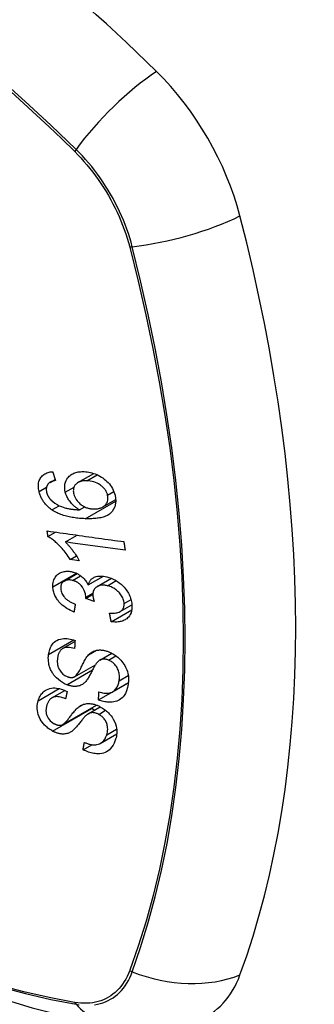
# Model space of a CAD drawing. Header units: inches. Extents: x 23 to 567, y 61 to 264.
# Tile 191 of 256: x 516.868 to 517.14, y 235.505 to 236.413. Entities that reach past the tile are written whole.
import ezdxf

# ---------------------------------------------------------------- set-up
doc = ezdxf.new("R2010")
doc.units = ezdxf.units.IN
doc.header["$MEASUREMENT"] = 0
doc.layers.add('Visible Edges(ANSI)', color=7, linetype='Continuous', lineweight=25)
doc.layers.add('Visible Tangent Edges(ANSI)', color=7, linetype='Continuous', lineweight=25)

msp = doc.modelspace()

# ---------------------------------------------------------------- linework, layer by layer
at = {"layer": 'Visible Edges(ANSI)'}
for p, q in [((516.89567, 235.98632), (516.90038, 235.98903)), ((516.92146, 235.98619), (516.93597, 235.99457)), ((516.94453, 235.96376), (516.95632, 235.97057)), ((516.92292, 235.96097), (516.92766, 235.9637)), ((516.89379, 235.93633), (516.90084, 235.9404)), ((516.90983, 235.93134), (516.92072, 235.93763)), ((516.91428, 235.91518), (516.92002, 235.91849)), ((516.92268, 235.91402), (516.91428, 235.91518)), ((516.90887, 235.89528), (516.92072, 235.90213)), ((516.93094, 235.8917), (516.94493, 235.89977)), ((516.93922, 235.89022), (516.95239, 235.89782)), ((516.92868, 235.87909), (516.93516, 235.88284)), ((516.93641, 235.87646), (516.92868, 235.87909)), ((516.95211, 235.85783), (516.9711, 235.86879)), ((516.9604, 235.86717), (516.97125, 235.87344)), ((516.90723, 235.83297), (516.91868, 235.83958)), ((516.94152, 235.82235), (516.95259, 235.82874)), ((516.91835, 235.80701), (516.93751, 235.81807)), ((516.94047, 235.78568), (516.96793, 235.80153)), ((516.95329, 235.79311), (516.96805, 235.80163)), ((516.96793, 235.80153), (516.96793, 235.80156)), ((516.96803, 235.80146), (516.96793, 235.80153)), ((516.89742, 235.78758), (516.9094, 235.79449)), ((516.90736, 235.76302), (516.93843, 235.78095)), ((516.93085, 235.77283), (516.94208, 235.77931)), ((516.94205, 235.74559), (516.95721, 235.75434)), ((516.92611, 235.73973), (516.93417, 235.74439))]:
    msp.add_line(p, q, dxfattribs=at)
at = {"layer": 'Visible Edges(ANSI)', "flags": 128}
for points in [[(516.88556, 235.97786), (516.8853, 235.97905), (516.8851, 235.98024), (516.88496, 235.98143), (516.8849, 235.9826), (516.8849, 235.98375), (516.88499, 235.98487), (516.88515, 235.98597), (516.8854, 235.98703), (516.88572, 235.98803), (516.88613, 235.98899), (516.88661, 235.9899), (516.88717, 235.99076), (516.8878, 235.99157), (516.88849, 235.99231), (516.88925, 235.99298), (516.89007, 235.99359), (516.89094, 235.99414), (516.89187, 235.99461), (516.89283, 235.99502), (516.89383, 235.99537), (516.89487, 235.99565), (516.89593, 235.99588), (516.89702, 235.99606), (516.89812, 235.99618)], [(516.89812, 235.99618), (516.89823, 235.99584), (516.89834, 235.9955), (516.89844, 235.99516), (516.89855, 235.99482), (516.89866, 235.99448), (516.89876, 235.99414), (516.89887, 235.9938), (516.89898, 235.99346), (516.89909, 235.99312), (516.89919, 235.99278), (516.8993, 235.99244), (516.89941, 235.9921), (516.89952, 235.99176), (516.89962, 235.99142), (516.89973, 235.99108), (516.89984, 235.99074), (516.89995, 235.9904), (516.90005, 235.99006), (516.90016, 235.98972), (516.90027, 235.98938), (516.90038, 235.98904), (516.90049, 235.9887), (516.90059, 235.98836), (516.9007, 235.98802)], [(516.90976, 235.97739), (516.90939, 235.97928), (516.9092, 235.98116), (516.90922, 235.98299), (516.90945, 235.98474), (516.90989, 235.98641), (516.91051, 235.98793), (516.91123, 235.98925), (516.912, 235.99035), (516.91273, 235.99124), (516.91343, 235.99196), (516.91417, 235.99263), (516.91496, 235.99323), (516.91579, 235.99378), (516.91667, 235.99428), (516.9176, 235.99472), (516.91856, 235.9951), (516.91956, 235.99542), (516.92058, 235.99569), (516.92162, 235.9959), (516.92269, 235.99605), (516.92378, 235.99616), (516.92489, 235.99623), (516.92601, 235.99624), (516.92715, 235.99622)], [(516.92715, 235.99622), (516.92857, 235.99613), (516.93001, 235.99597), (516.93145, 235.99575), (516.9329, 235.99545), (516.93435, 235.99507), (516.93581, 235.99463), (516.93728, 235.9941), (516.93876, 235.99349), (516.94022, 235.99281), (516.94166, 235.99206), (516.94307, 235.99124), (516.94443, 235.99035), (516.94574, 235.98939), (516.94699, 235.98836), (516.9482, 235.98725), (516.94935, 235.98607), (516.95043, 235.98482), (516.95145, 235.98349), (516.95239, 235.9821), (516.95325, 235.98064), (516.954, 235.97915), (516.95464, 235.97765), (516.95518, 235.97613), (516.95562, 235.97459)], [(516.9007, 235.98802), (516.9004, 235.98796), (516.9001, 235.9879), (516.8998, 235.98783), (516.8995, 235.98775), (516.8992, 235.98768), (516.8989, 235.9876), (516.8986, 235.98751), (516.89831, 235.98742), (516.89801, 235.98733), (516.89772, 235.98723), (516.89743, 235.98713), (516.89715, 235.98702), (516.89687, 235.9869), (516.8966, 235.98679), (516.89633, 235.98666), (516.89607, 235.98653), (516.89581, 235.9864), (516.89556, 235.98625), (516.89531, 235.9861), (516.89507, 235.98593), (516.89484, 235.98576), (516.89462, 235.98558), (516.8944, 235.98539), (516.8942, 235.98519)], [(516.9297, 235.98779), (516.92853, 235.98781), (516.92737, 235.98777), (516.92623, 235.98767), (516.92512, 235.9875), (516.92405, 235.98725), (516.92302, 235.98692), (516.92205, 235.9865), (516.92113, 235.98599), (516.92032, 235.98541), (516.91965, 235.9848), (516.9191, 235.9842), (516.91866, 235.98362), (516.91831, 235.98306), (516.918, 235.98248), (516.91774, 235.98187), (516.91752, 235.98123), (516.91736, 235.98056), (516.91724, 235.97988), (516.91718, 235.97917), (516.91717, 235.97845), (516.91721, 235.97771), (516.91729, 235.97696), (516.91742, 235.97621), (516.91758, 235.97545)], [(516.94878, 235.97464), (516.94859, 235.97533), (516.94835, 235.97601), (516.94809, 235.97669), (516.94778, 235.97736), (516.94743, 235.97802), (516.94704, 235.97868), (516.94661, 235.97931), (516.94615, 235.97994), (516.94566, 235.98054), (516.94514, 235.98112), (516.9446, 235.98168), (516.94403, 235.98222), (516.94344, 235.98273), (516.94283, 235.98323), (516.9422, 235.9837), (516.9414, 235.98426), (516.94037, 235.9849), (516.93911, 235.98557), (516.93762, 235.98622), (516.93603, 235.98677), (516.93444, 235.98719), (516.93284, 235.98749), (516.93126, 235.98769), (516.9297, 235.98779)], [(516.89747, 235.96089), (516.89673, 235.96141), (516.896, 235.96195), (516.89529, 235.96251), (516.89459, 235.96309), (516.89391, 235.96369), (516.89325, 235.96431), (516.8926, 235.96495), (516.89198, 235.96561), (516.89138, 235.96629), (516.89081, 235.96698), (516.89026, 235.96769), (516.88974, 235.96842), (516.88924, 235.96916), (516.88877, 235.96991), (516.88832, 235.97068), (516.88791, 235.97146), (516.88752, 235.97224), (516.88716, 235.97303), (516.88683, 235.97382), (516.88652, 235.97462), (516.88624, 235.97543), (516.88599, 235.97624), (516.88576, 235.97705), (516.88556, 235.97786)], [(516.8942, 235.98519), (516.89399, 235.98494), (516.89378, 235.98467), (516.89359, 235.9844), (516.8934, 235.98412), (516.89323, 235.98383), (516.89307, 235.98353), (516.89292, 235.98322), (516.89279, 235.98291), (516.89267, 235.98259), (516.89256, 235.98226), (516.89247, 235.98193), (516.89239, 235.98159), (516.89233, 235.98124), (516.89228, 235.98089), (516.89225, 235.98053), (516.89222, 235.98016), (516.89222, 235.97979), (516.89223, 235.97941), (516.89225, 235.97903), (516.89229, 235.97865), (516.89234, 235.97827), (516.8924, 235.97788), (516.89247, 235.97749), (516.89256, 235.9771)], [(516.89256, 235.9771), (516.89264, 235.97679), (516.89272, 235.97648), (516.89282, 235.97618), (516.89292, 235.97587), (516.89302, 235.97556), (516.89314, 235.97525), (516.89326, 235.97495), (516.89339, 235.97464), (516.89353, 235.97434), (516.89368, 235.97404), (516.89383, 235.97374), (516.89399, 235.97345), (516.89416, 235.97315), (516.89434, 235.97286), (516.89452, 235.97258), (516.89471, 235.9723), (516.89491, 235.97202), (516.89511, 235.97175), (516.89532, 235.97148), (516.89554, 235.97121), (516.89576, 235.97095), (516.89599, 235.97069), (516.89622, 235.97044), (516.89646, 235.97019)], [(516.92292, 235.96097), (516.92232, 235.96132), (516.92172, 235.96168), (516.92113, 235.96206), (516.92055, 235.96245), (516.91997, 235.96285), (516.91941, 235.96327), (516.91885, 235.9637), (516.9183, 235.96415), (516.91775, 235.96461), (516.91719, 235.96512), (516.91661, 235.96567), (516.916, 235.96629), (516.91538, 235.96697), (516.91474, 235.96772), (516.9141, 235.96853), (516.91346, 235.96942), (516.91283, 235.97036), (516.91224, 235.97133), (516.9117, 235.97231), (516.91121, 235.9733), (516.91076, 235.97431), (516.91038, 235.97533), (516.91004, 235.97636), (516.90976, 235.97739)], [(516.89646, 235.97019), (516.89821, 235.96856), (516.90011, 235.96712), (516.90212, 235.96587), (516.90418, 235.9648), (516.90612, 235.96396), (516.90782, 235.96334), (516.90919, 235.96291), (516.91017, 235.96264), (516.91095, 235.96245), (516.91174, 235.96227), (516.91254, 235.96211), (516.91334, 235.96196), (516.91415, 235.96182), (516.91497, 235.96169), (516.91578, 235.96158), (516.91659, 235.96147), (516.91741, 235.96138), (516.91822, 235.96129), (516.91902, 235.96122), (516.91982, 235.96115), (516.92061, 235.9611), (516.92139, 235.96105), (516.92216, 235.961), (516.92292, 235.96097)], [(516.91758, 235.97545), (516.91796, 235.97417), (516.91845, 235.97289), (516.91906, 235.97165), (516.91978, 235.97045), (516.92062, 235.9693), (516.92154, 235.96824), (516.92245, 235.96732), (516.92331, 235.96654), (516.92408, 235.96592), (516.9248, 235.96539), (516.92553, 235.96489), (516.92627, 235.96444), (516.92703, 235.96401), (516.9278, 235.96363), (516.92859, 235.96328), (516.92938, 235.96297), (516.93018, 235.9627), (516.93098, 235.96247), (516.93178, 235.96227), (516.93258, 235.96211), (516.93337, 235.96198), (516.93416, 235.96188), (516.93495, 235.96181), (516.93574, 235.96177)], [(516.95562, 235.97459), (516.95639, 235.96887), (516.95554, 235.96365), (516.95311, 235.9594), (516.95068, 235.95708), (516.94966, 235.9564), (516.94874, 235.95588), (516.94776, 235.95541), (516.94676, 235.95499), (516.94572, 235.95462), (516.94466, 235.95429), (516.94358, 235.954), (516.94249, 235.95375), (516.94137, 235.95354), (516.94023, 235.95335), (516.93907, 235.95319), (516.93789, 235.95306), (516.9367, 235.95296), (516.93549, 235.95288), (516.93428, 235.95282), (516.93307, 235.95278), (516.93186, 235.95276), (516.93064, 235.95276), (516.92944, 235.95278), (516.92824, 235.95281)], [(516.93574, 235.96177), (516.93656, 235.96176), (516.93736, 235.96178), (516.93816, 235.96184), (516.93894, 235.96192), (516.9397, 235.96204), (516.94045, 235.9622), (516.94119, 235.96238), (516.94191, 235.9626), (516.94262, 235.96286), (516.94332, 235.96314), (516.944, 235.96347), (516.94466, 235.96384), (516.9453, 235.96425), (516.94591, 235.96471), (516.94649, 235.96522), (516.94701, 235.96578), (516.94749, 235.96638), (516.9479, 235.96702), (516.94826, 235.96772), (516.94863, 235.96866), (516.94897, 235.96992), (516.94914, 235.97143), (516.94908, 235.97301), (516.94878, 235.97464)], [(516.92824, 235.95281), (516.92689, 235.95287), (516.92554, 235.95294), (516.92418, 235.95303), (516.92282, 235.95313), (516.92147, 235.95326), (516.92011, 235.95341), (516.91876, 235.95358), (516.91741, 235.95377), (516.91607, 235.95398), (516.91474, 235.95423), (516.91342, 235.95449), (516.91211, 235.95478), (516.91081, 235.9551), (516.90952, 235.95545), (516.90825, 235.95583), (516.907, 235.95623), (516.90576, 235.95667), (516.90454, 235.95714), (516.90333, 235.95766), (516.90213, 235.95821), (516.90094, 235.95881), (516.89976, 235.95945), (516.8986, 235.96014), (516.89747, 235.96089)], [(516.89306, 235.94149), (516.89599, 235.94108), (516.89892, 235.94067), (516.90186, 235.94026), (516.90481, 235.93985), (516.90775, 235.93944), (516.91071, 235.93902), (516.91367, 235.93861), (516.91663, 235.9382), (516.91959, 235.93778), (516.92255, 235.93737), (516.92551, 235.93696), (516.92848, 235.93654), (516.93144, 235.93613), (516.9344, 235.93572), (516.93736, 235.93531), (516.94032, 235.93489), (516.94327, 235.93448), (516.94622, 235.93407), (516.94916, 235.93366), (516.9521, 235.93325), (516.95503, 235.93284), (516.95795, 235.93244), (516.96087, 235.93203), (516.96377, 235.93163)], [(516.89379, 235.93633), (516.89376, 235.93655), (516.89373, 235.93676), (516.8937, 235.93698), (516.89367, 235.93719), (516.89364, 235.93741), (516.89361, 235.93762), (516.89358, 235.93784), (516.89355, 235.93805), (516.89352, 235.93827), (516.89348, 235.93848), (516.89345, 235.9387), (516.89342, 235.93891), (516.89339, 235.93913), (516.89336, 235.93934), (516.89333, 235.93955), (516.8933, 235.93977), (516.89327, 235.93998), (516.89324, 235.9402), (516.89321, 235.94041), (516.89318, 235.94063), (516.89315, 235.94084), (516.89312, 235.94106), (516.89309, 235.94127), (516.89306, 235.94149)], [(516.91428, 235.91518), (516.91334, 235.91667), (516.91239, 235.91808), (516.91144, 235.91943), (516.9105, 235.92071), (516.90956, 235.92193), (516.90863, 235.92309), (516.90772, 235.92419), (516.90682, 235.92522), (516.90593, 235.9262), (516.90506, 235.92713), (516.90421, 235.928), (516.90339, 235.92882), (516.90258, 235.92959), (516.90181, 235.93031), (516.90106, 235.93099), (516.90031, 235.93165), (516.89954, 235.93231), (516.89875, 235.93294), (516.89795, 235.93357), (516.89714, 235.93417), (516.89632, 235.93476), (516.89548, 235.93531), (516.89464, 235.93584), (516.89379, 235.93633)], [(516.96498, 235.92369), (516.9627, 235.92401), (516.96042, 235.92432), (516.95813, 235.92464), (516.95584, 235.92496), (516.95354, 235.92528), (516.95125, 235.92559), (516.94895, 235.92591), (516.94665, 235.92623), (516.94434, 235.92655), (516.94204, 235.92687), (516.93974, 235.92719), (516.93743, 235.92751), (516.93513, 235.92783), (516.93282, 235.92815), (516.93052, 235.92847), (516.92821, 235.92879), (516.92591, 235.92911), (516.92361, 235.92943), (516.92131, 235.92975), (516.91901, 235.93007), (516.91671, 235.93038), (516.91441, 235.9307), (516.91212, 235.93102), (516.90983, 235.93134)], [(516.90983, 235.93134), (516.91032, 235.93086), (516.9108, 235.93037), (516.91128, 235.92987), (516.91175, 235.92936), (516.91222, 235.92884), (516.91268, 235.92832), (516.91314, 235.92779), (516.91358, 235.92726), (516.91403, 235.92672), (516.91446, 235.92619), (516.91489, 235.92565), (516.91531, 235.92511), (516.91573, 235.92457), (516.91613, 235.92403), (516.91659, 235.92341), (516.91713, 235.92267), (516.91774, 235.92182), (516.91841, 235.92088), (516.91911, 235.91986), (516.91984, 235.91877), (516.92057, 235.91762), (516.9213, 235.91644), (516.92201, 235.91524), (516.92268, 235.91402)], [(516.96377, 235.93163), (516.96382, 235.93129), (516.96387, 235.93096), (516.96392, 235.93063), (516.96397, 235.9303), (516.96402, 235.92997), (516.96407, 235.92964), (516.96413, 235.92931), (516.96418, 235.92898), (516.96423, 235.92865), (516.96428, 235.92832), (516.96433, 235.92799), (516.96438, 235.92766), (516.96443, 235.92732), (516.96448, 235.92699), (516.96453, 235.92666), (516.96458, 235.92633), (516.96463, 235.926), (516.96468, 235.92567), (516.96473, 235.92534), (516.96478, 235.92501), (516.96483, 235.92468), (516.96488, 235.92435), (516.96493, 235.92402), (516.96498, 235.92369)], [(516.89832, 235.8899), (516.89831, 235.89125), (516.89839, 235.89257), (516.89857, 235.89386), (516.89885, 235.89509), (516.89924, 235.89628), (516.89972, 235.89742), (516.90031, 235.8985), (516.90098, 235.89951), (516.90174, 235.90044), (516.90259, 235.90128), (516.90354, 235.90203), (516.90456, 235.90267), (516.90561, 235.90319), (516.90665, 235.90358), (516.90766, 235.90388), (516.90863, 235.90409), (516.90953, 235.90423), (516.91044, 235.90432), (516.91136, 235.90436), (516.91229, 235.90435), (516.91323, 235.90429), (516.91418, 235.90417), (516.91515, 235.90401), (516.91613, 235.9038)], [(516.91626, 235.89591), (516.91552, 235.89607), (516.91479, 235.89619), (516.91407, 235.89628), (516.91335, 235.89632), (516.91265, 235.89631), (516.91196, 235.89626), (516.9113, 235.89617), (516.91066, 235.89602), (516.91005, 235.89583), (516.90946, 235.89559), (516.90889, 235.8953), (516.90836, 235.89496), (516.90787, 235.89459), (516.90742, 235.89417), (516.90701, 235.89372), (516.90665, 235.89323), (516.90634, 235.89271), (516.90608, 235.89215), (516.90587, 235.89157), (516.90571, 235.89096), (516.9056, 235.89032), (516.90553, 235.88967), (516.9055, 235.88901), (516.90551, 235.88833)], [(516.91613, 235.9038), (516.91678, 235.90364), (516.91744, 235.90345), (516.91809, 235.90323), (516.91874, 235.903), (516.91939, 235.90274), (516.92004, 235.90245), (516.92068, 235.90215), (516.92131, 235.90182), (516.92193, 235.90147), (516.92255, 235.90109), (516.92317, 235.90069), (516.92381, 235.90024), (516.92447, 235.89975), (516.92514, 235.8992), (516.92582, 235.8986), (516.9265, 235.89795), (516.92718, 235.89724), (516.92782, 235.8965), (516.92843, 235.89574), (516.929, 235.89496), (516.92954, 235.89417), (516.93004, 235.89336), (516.9305, 235.89253), (516.93094, 235.8917)], [(516.92873, 235.8803), (516.92828, 235.88347), (516.92719, 235.88662), (516.92558, 235.88956), (516.92426, 235.89131), (516.92377, 235.89185), (516.92343, 235.89218), (516.92309, 235.89249), (516.92274, 235.89279), (516.92238, 235.89308), (516.92201, 235.89336), (516.92163, 235.89362), (516.92124, 235.89388), (516.92085, 235.89412), (516.92044, 235.89434), (516.92004, 235.89456), (516.91962, 235.89475), (516.91921, 235.89494), (516.91879, 235.89511), (516.91837, 235.89528), (516.91795, 235.89542), (516.91753, 235.89556), (516.9171, 235.89569), (516.91668, 235.89581), (516.91626, 235.89591)], [(516.93094, 235.8917), (516.9311, 235.8923), (516.93128, 235.89289), (516.93149, 235.89347), (516.93173, 235.89403), (516.93199, 235.89457), (516.93229, 235.89509), (516.93261, 235.89559), (516.93297, 235.89608), (516.93336, 235.89653), (516.93377, 235.89696), (516.93422, 235.89737), (516.93469, 235.89774), (516.93518, 235.89809), (516.93574, 235.89842), (516.93644, 235.89878), (516.93729, 235.89914), (516.93831, 235.89946), (516.93951, 235.89972), (516.94086, 235.89989), (516.94226, 235.89995), (516.94368, 235.8999), (516.94514, 235.89975), (516.9466, 235.89951), (516.94808, 235.89919)], [(516.94808, 235.89919), (516.95007, 235.89864), (516.95205, 235.89795), (516.95402, 235.89711), (516.95593, 235.89611), (516.95778, 235.89497), (516.95957, 235.89369), (516.96123, 235.8923), (516.9627, 235.89093), (516.96396, 235.8896), (516.96502, 235.88838), (516.96587, 235.8873), (516.96663, 235.88625), (516.96734, 235.88518), (516.96799, 235.88409), (516.96859, 235.88299), (516.96913, 235.88186), (516.96961, 235.88072), (516.97002, 235.87959), (516.97037, 235.87845), (516.97067, 235.87731), (516.97091, 235.87617), (516.97109, 235.87504), (516.97121, 235.87391), (516.97129, 235.8728)], [(516.91779, 235.86675), (516.91614, 235.86744), (516.91451, 235.8682), (516.91291, 235.86903), (516.91133, 235.86994), (516.9098, 235.87094), (516.90831, 235.87202), (516.90695, 235.87314), (516.90575, 235.87424), (516.90472, 235.87529), (516.90384, 235.87628), (516.9031, 235.87721), (516.90242, 235.87813), (516.90179, 235.87906), (516.90121, 235.88001), (516.90069, 235.88098), (516.90021, 235.88196), (516.89979, 235.88296), (516.89943, 235.88395), (516.89912, 235.88495), (516.89886, 235.88594), (516.89865, 235.88694), (516.8985, 235.88793), (516.89839, 235.88892), (516.89832, 235.8899)], [(516.90551, 235.88833), (516.90561, 235.88723), (516.90581, 235.88612), (516.90613, 235.88501), (516.90656, 235.88391), (516.90711, 235.88282), (516.90773, 235.88183), (516.90835, 235.88099), (516.90892, 235.8803), (516.90943, 235.87974), (516.90997, 235.87921), (516.91052, 235.87871), (516.9111, 235.87822), (516.91169, 235.87776), (516.91231, 235.87733), (516.91294, 235.87691), (516.91358, 235.87652), (516.91423, 235.87614), (516.91489, 235.87578), (516.91557, 235.87544), (516.91624, 235.87512), (516.91692, 235.87481), (516.9176, 235.87453), (516.91829, 235.87425), (516.91896, 235.874)], [(516.94855, 235.89099), (516.94776, 235.89116), (516.94696, 235.89131), (516.94618, 235.89141), (516.9454, 235.89148), (516.94463, 235.89151), (516.94387, 235.8915), (516.94312, 235.89145), (516.9424, 235.89135), (516.94169, 235.8912), (516.94102, 235.89101), (516.94037, 235.89078), (516.93975, 235.8905), (516.93915, 235.89018), (516.93856, 235.8898), (516.93797, 235.88934), (516.93738, 235.8888), (516.93683, 235.88816), (516.93633, 235.88743), (516.93593, 235.88664), (516.93561, 235.88581), (516.93538, 235.88492), (516.93523, 235.88399), (516.93517, 235.88304), (516.93518, 235.88206)], [(516.96404, 235.87457), (516.96395, 235.87559), (516.96379, 235.87662), (516.96354, 235.87765), (516.96321, 235.87868), (516.96279, 235.8797), (516.96229, 235.88071), (516.96171, 235.8817), (516.96106, 235.88265), (516.96039, 235.88353), (516.9597, 235.88433), (516.95903, 235.88505), (516.95834, 235.88573), (516.95763, 235.88637), (516.95689, 235.88698), (516.95613, 235.88755), (516.95534, 235.88809), (516.95453, 235.8886), (516.9537, 235.88906), (516.95286, 235.88948), (516.95201, 235.88986), (516.95116, 235.8902), (516.95029, 235.8905), (516.94943, 235.89076), (516.94855, 235.89099)], [(516.92868, 235.87909), (516.92869, 235.87914), (516.92869, 235.87919), (516.9287, 235.87924), (516.9287, 235.87929), (516.9287, 235.87934), (516.92871, 235.87939), (516.92871, 235.87945), (516.92872, 235.8795), (516.92872, 235.87955), (516.92872, 235.8796), (516.92872, 235.87965), (516.92873, 235.8797), (516.92873, 235.87975), (516.92873, 235.8798), (516.92873, 235.87985), (516.92874, 235.8799), (516.92874, 235.87995), (516.92874, 235.88), (516.92874, 235.88005), (516.92874, 235.8801), (516.92874, 235.88015), (516.92874, 235.8802), (516.92874, 235.88025), (516.92873, 235.8803)], [(516.93518, 235.88206), (516.93519, 235.88184), (516.93521, 235.88161), (516.93523, 235.88139), (516.93526, 235.88116), (516.93529, 235.88094), (516.93532, 235.88071), (516.93536, 235.88048), (516.9354, 235.88025), (516.93544, 235.88001), (516.93549, 235.87977), (516.93554, 235.87954), (516.9356, 235.8793), (516.93566, 235.87906), (516.93571, 235.87882), (516.93578, 235.87858), (516.93584, 235.87834), (516.93591, 235.8781), (516.93597, 235.87786), (516.93604, 235.87762), (516.93611, 235.87739), (516.93619, 235.87715), (516.93626, 235.87692), (516.93633, 235.87669), (516.93641, 235.87646)], [(516.91896, 235.874), (516.91891, 235.8737), (516.91886, 235.87339), (516.91882, 235.87309), (516.91877, 235.87279), (516.91872, 235.87249), (516.91867, 235.87219), (516.91862, 235.87188), (516.91857, 235.87158), (516.91852, 235.87128), (516.91847, 235.87098), (516.91842, 235.87068), (516.91837, 235.87037), (516.91832, 235.87007), (516.91827, 235.86977), (516.91822, 235.86947), (516.91818, 235.86917), (516.91813, 235.86886), (516.91808, 235.86856), (516.91803, 235.86826), (516.91798, 235.86796), (516.91793, 235.86766), (516.91788, 235.86736), (516.91784, 235.86705), (516.91779, 235.86675)], [(516.95057, 235.86572), (516.95173, 235.86567), (516.95289, 235.86565), (516.95404, 235.86568), (516.95517, 235.86575), (516.95627, 235.86587), (516.95735, 235.86606), (516.95838, 235.86633), (516.95937, 235.86667), (516.96028, 235.8671), (516.96102, 235.86757), (516.9616, 235.86804), (516.96206, 235.86849), (516.96242, 235.8689), (516.96273, 235.86932), (516.96301, 235.86976), (516.96326, 235.87022), (516.96347, 235.8707), (516.96365, 235.8712), (516.96379, 235.87173), (516.96391, 235.87227), (516.96399, 235.87283), (516.96404, 235.8734), (516.96405, 235.87398), (516.96404, 235.87457)], [(516.97129, 235.8728), (516.9713, 235.87101), (516.97117, 235.86927), (516.97087, 235.8676), (516.97039, 235.866), (516.96974, 235.86451), (516.96894, 235.8632), (516.96808, 235.86212), (516.96723, 235.86125), (516.96643, 235.86058), (516.96568, 235.86004), (516.9649, 235.85955), (516.96409, 235.85912), (516.96323, 235.85873), (516.96235, 235.8584), (516.96142, 235.85811), (516.96046, 235.85788), (516.95948, 235.8577), (516.95847, 235.85758), (516.95745, 235.85751), (516.95641, 235.85748), (516.95536, 235.8575), (516.95429, 235.85757), (516.95321, 235.85768), (516.95211, 235.85783)], [(516.95211, 235.85783), (516.95205, 235.85816), (516.95198, 235.85848), (516.95192, 235.85881), (516.95185, 235.85914), (516.95179, 235.85947), (516.95172, 235.8598), (516.95166, 235.86013), (516.95159, 235.86046), (516.95153, 235.86079), (516.95147, 235.86112), (516.9514, 235.86144), (516.95134, 235.86177), (516.95127, 235.8621), (516.95121, 235.86243), (516.95114, 235.86276), (516.95108, 235.86309), (516.95101, 235.86342), (516.95095, 235.86375), (516.95089, 235.86408), (516.95082, 235.86441), (516.95076, 235.86474), (516.95069, 235.86506), (516.95063, 235.86539), (516.95057, 235.86572)], [(516.89435, 235.82752), (516.89454, 235.82868), (516.89477, 235.82983), (516.89506, 235.83095), (516.8954, 235.83204), (516.89579, 235.83311), (516.89624, 235.83414), (516.89675, 235.83513), (516.89733, 235.83608), (516.89796, 235.83699), (516.89869, 235.83788), (516.89959, 235.8388), (516.90069, 235.83972), (516.90203, 235.84057), (516.90359, 235.84131), (516.90523, 235.84183), (516.90685, 235.84215), (516.90842, 235.8423), (516.90991, 235.84234), (516.91135, 235.84227), (516.91281, 235.8421), (516.91428, 235.84185), (516.91576, 235.8415), (516.91725, 235.84107), (516.91874, 235.84056)], [(516.34385, 235.83438), (516.37966, 235.80022), (516.41603, 235.76746), (516.45291, 235.73614), (516.49025, 235.70632), (516.52802, 235.67806), (516.56615, 235.6514), (516.60461, 235.62639), (516.64334, 235.60309), (516.68231, 235.58154), (516.72148, 235.56178), (516.76079, 235.54388), (516.8002, 235.52786), (516.83968, 235.5138), (516.87917, 235.50174), (516.91864, 235.49172), (516.95802, 235.48382)], [(516.91832, 235.83304), (516.91677, 235.83348), (516.91521, 235.83382), (516.91368, 235.83404), (516.91219, 235.83412), (516.91075, 235.83406), (516.90938, 235.83382), (516.90819, 235.83343), (516.90727, 235.83299), (516.9066, 235.83256), (516.90611, 235.83217), (516.90568, 235.83176), (516.90528, 235.83132), (516.90491, 235.83085), (516.90457, 235.83035), (516.90427, 235.82984), (516.90399, 235.8293), (516.90375, 235.82874), (516.90352, 235.82817), (516.90332, 235.82759), (516.90315, 235.82699), (516.90299, 235.82638), (516.90286, 235.82577), (516.90274, 235.82515), (516.90265, 235.82452)], [(516.91874, 235.84056), (516.91872, 235.84025), (516.9187, 235.83993), (516.91869, 235.83962), (516.91867, 235.83931), (516.91865, 235.83899), (516.91863, 235.83868), (516.91861, 235.83836), (516.9186, 235.83805), (516.91858, 235.83774), (516.91856, 235.83742), (516.91854, 235.83711), (516.91853, 235.8368), (516.91851, 235.83648), (516.91849, 235.83617), (516.91847, 235.83586), (516.91846, 235.83554), (516.91844, 235.83523), (516.91842, 235.83492), (516.91841, 235.8346), (516.91839, 235.83429), (516.91837, 235.83398), (516.91835, 235.83366), (516.91834, 235.83335), (516.91832, 235.83304)], [(516.91112, 235.79973), (516.90908, 235.80064), (516.90709, 235.80174), (516.90518, 235.803), (516.90337, 235.80441), (516.9017, 235.80593), (516.90034, 235.80734), (516.89931, 235.80859), (516.89855, 235.8096), (516.898, 235.81043), (516.8975, 235.81125), (516.89703, 235.81207), (516.89661, 235.8129), (516.89622, 235.81374), (516.89588, 235.81459), (516.89556, 235.81543), (516.89528, 235.81629), (516.89499, 235.81728), (516.8947, 235.81844), (516.89445, 235.81976), (516.89424, 235.82124), (516.89412, 235.82284), (516.8941, 235.82443), (516.89418, 235.82599), (516.89435, 235.82752)], [(516.90265, 235.82452), (516.90258, 235.82403), (516.90252, 235.82353), (516.90247, 235.82303), (516.90244, 235.82253), (516.90241, 235.82202), (516.90239, 235.82151), (516.90239, 235.821), (516.9024, 235.82048), (516.90242, 235.81996), (516.90246, 235.81943), (516.90251, 235.8189), (516.90259, 235.81836), (516.90268, 235.81782), (516.90279, 235.81728), (516.90292, 235.81674), (516.90308, 235.8162), (516.90326, 235.81566), (516.90346, 235.81511), (516.90379, 235.81438), (516.90458, 235.81299), (516.9059, 235.8112), (516.90752, 235.80956), (516.9094, 235.80819), (516.91144, 235.80718)], [(516.91804, 235.80685), (516.91866, 235.8072), (516.91928, 235.8077), (516.9199, 235.80833), (516.92051, 235.80907), (516.92112, 235.80989), (516.92169, 235.81075), (516.92223, 235.81162), (516.92273, 235.81248), (516.9232, 235.81332), (516.92364, 235.81415), (516.92406, 235.81498), (516.92447, 235.81581), (516.92489, 235.81666), (516.92531, 235.81752), (516.92575, 235.8184), (516.92621, 235.81932), (516.92671, 235.82027), (516.92724, 235.82126), (516.92783, 235.8223), (516.92845, 235.82336), (516.9291, 235.82441), (516.92977, 235.82541), (516.93044, 235.82632), (516.93111, 235.82711)], [(516.93111, 235.82711), (516.93181, 235.8278), (516.93254, 235.82845), (516.93331, 235.82906), (516.93413, 235.82962), (516.935, 235.83013), (516.93592, 235.83058), (516.93688, 235.83096), (516.93785, 235.83126), (516.9388, 235.83147), (516.93971, 235.83161), (516.94057, 235.83169), (516.94138, 235.83172), (516.94214, 235.83171), (516.94284, 235.83168), (516.94354, 235.83162), (516.94425, 235.83153), (516.94495, 235.83142), (516.94566, 235.83128), (516.94637, 235.83112), (516.94708, 235.83093), (516.94779, 235.83072), (516.9485, 235.83049), (516.94922, 235.83024), (516.94993, 235.82996)], [(516.94959, 235.82234), (516.94893, 235.82259), (516.94826, 235.82281), (516.94759, 235.82299), (516.94692, 235.82312), (516.94626, 235.82322), (516.94561, 235.82327), (516.94498, 235.82328), (516.94438, 235.82325), (516.94383, 235.82318), (516.94333, 235.82308), (516.94287, 235.82295), (516.94244, 235.8228), (516.94204, 235.82262), (516.94166, 235.82243), (516.94129, 235.82221), (516.94093, 235.82197), (516.94059, 235.82172), (516.94027, 235.82145), (516.93995, 235.82117), (516.93965, 235.82087), (516.93936, 235.82057), (516.93908, 235.82026), (516.93882, 235.81994), (516.93857, 235.81961)], [(516.94993, 235.82996), (516.95102, 235.8295), (516.95209, 235.829), (516.95315, 235.82844), (516.9542, 235.82784), (516.95523, 235.82719), (516.95622, 235.82649), (516.95719, 235.82576), (516.95814, 235.82499), (516.95907, 235.82417), (516.96003, 235.82325), (516.96099, 235.82225), (516.96196, 235.82115), (516.9629, 235.81995), (516.96379, 235.81866), (516.9646, 235.81735), (516.96531, 235.81601), (516.96595, 235.81466), (516.96649, 235.8133), (516.967, 235.81182), (516.9675, 235.80997), (516.96792, 235.80774), (516.96815, 235.80523), (516.96814, 235.80275), (516.96789, 235.80035)], [(516.93857, 235.81961), (516.93824, 235.81917), (516.93789, 235.81866), (516.93752, 235.81807), (516.93713, 235.81741), (516.93673, 235.8167), (516.93631, 235.81594), (516.93588, 235.81514), (516.93544, 235.81431), (516.93499, 235.81344), (516.93453, 235.81256), (516.93406, 235.81167), (516.93359, 235.81077), (516.93311, 235.80987), (516.93263, 235.80899), (516.93216, 235.80812), (516.93168, 235.80728), (516.93121, 235.80647), (516.93073, 235.80569), (516.93024, 235.80491), (516.92972, 235.80416), (516.92919, 235.80343), (516.92865, 235.80275), (516.9281, 235.80212), (516.92755, 235.80158)], [(516.95947, 235.80334), (516.95959, 235.80429), (516.95967, 235.80526), (516.95971, 235.80624), (516.9597, 235.80724), (516.95964, 235.80825), (516.95952, 235.80928), (516.95934, 235.81031), (516.95911, 235.81135), (516.95881, 235.81238), (516.95844, 235.81342), (516.95801, 235.81444), (516.95749, 235.81546), (516.95688, 235.81645), (516.9562, 235.8174), (516.95549, 235.81824), (516.95478, 235.81897), (516.9541, 235.81959), (516.95347, 235.82011), (516.95286, 235.82056), (516.95224, 235.82099), (516.9516, 235.82138), (516.95094, 235.82173), (516.95027, 235.82205), (516.94959, 235.82234)], [(516.91144, 235.80718), (516.91173, 235.80706), (516.91203, 235.80695), (516.91232, 235.80685), (516.91262, 235.80676), (516.91291, 235.80667), (516.91321, 235.8066), (516.91351, 235.80653), (516.9138, 235.80647), (516.91409, 235.80642), (516.91438, 235.80638), (516.91467, 235.80635), (516.91495, 235.80633), (516.91524, 235.80632), (516.91552, 235.80632), (516.91579, 235.80633), (516.91606, 235.80635), (516.91633, 235.80638), (516.91659, 235.80642), (516.91684, 235.80646), (516.91709, 235.80652), (516.91734, 235.80659), (516.91758, 235.80667), (516.91781, 235.80675), (516.91804, 235.80685)], [(516.88477, 235.78496), (516.88515, 235.78608), (516.88558, 235.78717), (516.88606, 235.78823), (516.88661, 235.78925), (516.88721, 235.79023), (516.88788, 235.79116), (516.88861, 235.79205), (516.88941, 235.79287), (516.89029, 235.79365), (516.8913, 235.7944), (516.89248, 235.7951), (516.89384, 235.79572), (516.89538, 235.79621), (516.89703, 235.79653), (516.89866, 235.79667), (516.90024, 235.79667), (516.90174, 235.79655), (516.90315, 235.79635), (516.90454, 235.79607), (516.90593, 235.79572), (516.90731, 235.79528), (516.9087, 235.79478), (516.91008, 235.7942), (516.91146, 235.79355)], [(516.92755, 235.80158), (516.9269, 235.801), (516.92621, 235.80047), (516.92549, 235.79998), (516.92472, 235.79954), (516.92392, 235.79915), (516.92307, 235.79881), (516.92219, 235.79854), (516.92132, 235.79834), (516.92049, 235.79821), (516.91971, 235.79814), (516.91898, 235.79811), (516.9183, 235.79811), (516.9177, 235.79814), (516.91711, 235.79819), (516.91652, 235.79825), (516.91592, 235.79834), (516.91533, 235.79845), (516.91473, 235.79858), (516.91413, 235.79872), (516.91353, 235.79889), (516.91293, 235.79907), (516.91233, 235.79927), (516.91172, 235.79949), (516.91112, 235.79973)], [(516.96789, 235.80035), (516.96725, 235.79704), (516.96631, 235.79398), (516.96525, 235.79157), (516.96416, 235.78976), (516.96316, 235.78847), (516.96218, 235.78746), (516.9611, 235.78655), (516.95992, 235.78575), (516.95864, 235.78507), (516.95725, 235.78452), (516.95586, 235.7841), (516.95447, 235.78382), (516.95313, 235.78365), (516.95186, 235.78356), (516.95067, 235.78355), (516.94956, 235.7836), (516.94844, 235.78369), (516.94732, 235.78384), (516.94619, 235.78403), (516.94505, 235.78427), (516.94391, 235.78456), (516.94277, 235.78489), (516.94162, 235.78526), (516.94047, 235.78568)], [(516.94069, 235.79306), (516.94186, 235.79273), (516.94304, 235.79244), (516.94421, 235.79219), (516.94538, 235.792), (516.94653, 235.79187), (516.94766, 235.79181), (516.94876, 235.79183), (516.94983, 235.79193), (516.95088, 235.79213), (516.95191, 235.79245), (516.95293, 235.79291), (516.95388, 235.79347), (516.95473, 235.79411), (516.95549, 235.79481), (516.95617, 235.79554), (516.95675, 235.79628), (516.95727, 235.79705), (516.95774, 235.79785), (516.95815, 235.79869), (516.95851, 235.79957), (516.95882, 235.80047), (516.95909, 235.80141), (516.9593, 235.80236), (516.95947, 235.80334)], [(516.91001, 235.78665), (516.90882, 235.78714), (516.90763, 235.78758), (516.90643, 235.78796), (516.90524, 235.78826), (516.90406, 235.78849), (516.9029, 235.78863), (516.90177, 235.78867), (516.90069, 235.7886), (516.89965, 235.78843), (516.89874, 235.78817), (516.89795, 235.78785), (516.89727, 235.78749), (516.8967, 235.7871), (516.89618, 235.78668), (516.8957, 235.78623), (516.89526, 235.78573), (516.89485, 235.78521), (516.89448, 235.78467), (516.89414, 235.7841), (516.89383, 235.78351), (516.89354, 235.78291), (516.89328, 235.78229), (516.89305, 235.78165), (516.89284, 235.78101)], [(516.91146, 235.79355), (516.9114, 235.79326), (516.91134, 235.79297), (516.91128, 235.79269), (516.91122, 235.7924), (516.91116, 235.79211), (516.9111, 235.79182), (516.91104, 235.79153), (516.91098, 235.79125), (516.91091, 235.79096), (516.91085, 235.79067), (516.91079, 235.79038), (516.91073, 235.7901), (516.91067, 235.78981), (516.91061, 235.78952), (516.91055, 235.78923), (516.91049, 235.78895), (516.91043, 235.78866), (516.91037, 235.78837), (516.91031, 235.78808), (516.91025, 235.7878), (516.91019, 235.78751), (516.91013, 235.78722), (516.91007, 235.78693), (516.91001, 235.78665)], [(516.94047, 235.78568), (516.94048, 235.78598), (516.94048, 235.78629), (516.94049, 235.7866), (516.9405, 235.78691), (516.94051, 235.78721), (516.94052, 235.78752), (516.94053, 235.78783), (516.94054, 235.78814), (516.94055, 235.78844), (516.94056, 235.78875), (516.94057, 235.78906), (516.94058, 235.78937), (516.94059, 235.78967), (516.9406, 235.78998), (516.9406, 235.79029), (516.94061, 235.7906), (516.94062, 235.7909), (516.94063, 235.79121), (516.94064, 235.79152), (516.94065, 235.79183), (516.94066, 235.79214), (516.94067, 235.79244), (516.94068, 235.79275), (516.94069, 235.79306)], [(516.8981, 235.75694), (516.8972, 235.75744), (516.89632, 235.75797), (516.89546, 235.75853), (516.89461, 235.75912), (516.89378, 235.75975), (516.89297, 235.76041), (516.89218, 235.76109), (516.89142, 235.7618), (516.8907, 235.76252), (516.88999, 235.76327), (516.88932, 235.76404), (516.88859, 235.76493), (516.88764, 235.76623), (516.88659, 235.76793), (516.88557, 235.77), (516.88479, 235.7721), (516.88428, 235.77408), (516.88398, 235.77591), (516.88384, 235.77756), (516.88381, 235.77912), (516.8839, 235.78064), (516.8841, 235.78212), (516.88439, 235.78356), (516.88477, 235.78496)], [(516.89284, 235.78101), (516.89269, 235.78051), (516.89255, 235.78), (516.89242, 235.77949), (516.8923, 235.77897), (516.8922, 235.77845), (516.89211, 235.77792), (516.89204, 235.77738), (516.89199, 235.77684), (516.89195, 235.77629), (516.89194, 235.77573), (516.89194, 235.77516), (516.89197, 235.77459), (516.89203, 235.774), (516.89212, 235.77342), (516.89224, 235.77282), (516.89243, 235.77209), (516.89276, 235.77118), (516.89325, 235.77009), (516.89395, 235.76886), (516.89479, 235.76765), (516.89578, 235.76651), (516.89691, 235.76546), (516.89814, 235.76454), (516.89945, 235.76375)], [(516.90614, 235.7625), (516.90681, 235.76273), (516.9075, 235.7631), (516.90821, 235.76358), (516.90893, 235.76416), (516.90965, 235.76482), (516.91036, 235.76552), (516.91104, 235.76626), (516.91168, 235.76699), (516.91228, 235.76771), (516.91285, 235.76843), (516.9134, 235.76914), (516.91395, 235.76985), (516.91449, 235.77058), (516.91504, 235.77131), (516.91561, 235.77207), (516.91621, 235.77285), (516.91684, 235.77365), (516.91752, 235.77449), (516.91825, 235.77537), (516.91904, 235.77626), (516.91985, 235.77714), (516.92067, 235.77797), (516.92149, 235.77872), (516.92229, 235.77936)], [(516.92229, 235.77936), (516.92309, 235.7799), (516.92393, 235.7804), (516.9248, 235.78086), (516.92572, 235.78126), (516.92667, 235.78161), (516.92766, 235.7819), (516.9287, 235.78211), (516.92973, 235.78226), (516.93072, 235.78232), (516.93166, 235.78233), (516.93255, 235.78229), (516.93339, 235.78221), (516.93417, 235.78209), (516.93489, 235.78197), (516.9356, 235.78181), (516.93631, 235.78163), (516.93702, 235.78143), (516.93773, 235.7812), (516.93844, 235.78095), (516.93914, 235.78068), (516.93985, 235.78039), (516.94055, 235.78007), (516.94125, 235.77973), (516.94195, 235.77938)], [(516.93438, 235.77789), (516.93436, 235.77791), (516.93434, 235.77793), (516.93432, 235.77794), (516.9343, 235.77796), (516.93428, 235.77798), (516.93426, 235.778), (516.93424, 235.77802), (516.93422, 235.77804), (516.9342, 235.77806), (516.93418, 235.77807), (516.93416, 235.77809), (516.93414, 235.77811), (516.93412, 235.77813), (516.9341, 235.77815), (516.93408, 235.77817), (516.93406, 235.77819), (516.93404, 235.77821), (516.93402, 235.77822), (516.934, 235.77824), (516.93398, 235.77826), (516.93396, 235.77828), (516.93394, 235.7783), (516.93392, 235.77832), (516.9339, 235.77834)], [(516.93657, 235.77613), (516.93648, 235.77619), (516.93639, 235.77625), (516.9363, 235.77632), (516.93621, 235.77639), (516.93612, 235.77645), (516.93602, 235.77652), (516.93593, 235.77659), (516.93584, 235.77666), (516.93575, 235.77673), (516.93566, 235.7768), (516.93557, 235.77688), (516.93548, 235.77695), (516.93539, 235.77702), (516.9353, 235.7771), (516.93521, 235.77717), (516.93511, 235.77725), (516.93502, 235.77733), (516.93493, 235.7774), (516.93484, 235.77748), (516.93475, 235.77756), (516.93466, 235.77764), (516.93457, 235.77772), (516.93447, 235.77781), (516.93438, 235.77789)], [(516.94195, 235.77938), (516.94299, 235.77881), (516.944, 235.7782), (516.94499, 235.77755), (516.94597, 235.77686), (516.94691, 235.77613), (516.94783, 235.77536), (516.94872, 235.77456), (516.94956, 235.77373), (516.95038, 235.77288), (516.95116, 235.77199), (516.95196, 235.77101), (516.95295, 235.76967), (516.95405, 235.76793), (516.95513, 235.76584), (516.956, 235.76365), (516.9566, 235.76161), (516.95698, 235.75975), (516.95719, 235.75811), (516.95727, 235.75657), (516.95725, 235.75506), (516.95713, 235.75358), (516.95691, 235.75214), (516.9566, 235.75075), (516.95621, 235.7494)], [(516.92888, 235.77137), (516.92849, 235.77101), (516.92806, 235.77058), (516.9276, 235.77009), (516.92711, 235.76954), (516.92661, 235.76895), (516.92607, 235.7683), (516.92552, 235.76763), (516.92496, 235.76692), (516.92438, 235.76619), (516.92379, 235.76544), (516.92319, 235.76468), (516.92258, 235.76391), (516.92197, 235.76315), (516.92136, 235.7624), (516.92075, 235.76166), (516.92014, 235.76095), (516.91954, 235.76027), (516.91895, 235.75961), (516.91834, 235.75897), (516.91771, 235.75834), (516.91706, 235.75774), (516.91642, 235.75719), (516.91577, 235.75669), (516.91512, 235.75627)], [(516.94055, 235.77236), (516.93987, 235.7727), (516.93918, 235.773), (516.93848, 235.77327), (516.93779, 235.77349), (516.93709, 235.77367), (516.93641, 235.77381), (516.93573, 235.7739), (516.93511, 235.77393), (516.93454, 235.77393), (516.93401, 235.77389), (516.93353, 235.77383), (516.93309, 235.77373), (516.93268, 235.77362), (516.93228, 235.77349), (516.9319, 235.77334), (516.93152, 235.77318), (516.93115, 235.77299), (516.93079, 235.77279), (516.93045, 235.77258), (516.93011, 235.77235), (516.92979, 235.77212), (516.92948, 235.77188), (516.92917, 235.77163), (516.92888, 235.77137)], [(516.94801, 235.75336), (516.94837, 235.75462), (516.94864, 235.75592), (516.94882, 235.75727), (516.94889, 235.75866), (516.94884, 235.75998), (516.94871, 235.76116), (516.94853, 235.76218), (516.94831, 235.76307), (516.94803, 235.76395), (516.94769, 235.76483), (516.94728, 235.7657), (516.9468, 235.76657), (516.94625, 235.7674), (516.94569, 235.76815), (516.94512, 235.76881), (516.94459, 235.76937), (516.94411, 235.76983), (516.94364, 235.77026), (516.94316, 235.77066), (516.94266, 235.77104), (516.94215, 235.7714), (516.94163, 235.77174), (516.9411, 235.77206), (516.94055, 235.77236)], [(516.89945, 235.76375), (516.89973, 235.76361), (516.90002, 235.76346), (516.90031, 235.76333), (516.9006, 235.7632), (516.90089, 235.76308), (516.90118, 235.76296), (516.90147, 235.76286), (516.90176, 235.76276), (516.90206, 235.76267), (516.90235, 235.76259), (516.90264, 235.76252), (516.90292, 235.76246), (516.90321, 235.76241), (516.9035, 235.76237), (516.90378, 235.76234), (516.90406, 235.76232), (516.90433, 235.76231), (516.9046, 235.76231), (516.90487, 235.76232), (516.90513, 235.76234), (516.90539, 235.76236), (516.90564, 235.7624), (516.90589, 235.76244), (516.90614, 235.7625)], [(516.91512, 235.75627), (516.91438, 235.75583), (516.91361, 235.75544), (516.9128, 235.75509), (516.91196, 235.75479), (516.91109, 235.75455), (516.91018, 235.75436), (516.90924, 235.75424), (516.90834, 235.75418), (516.90748, 235.75418), (516.90668, 235.75422), (516.90593, 235.7543), (516.90524, 235.7544), (516.90462, 235.75451), (516.90402, 235.75464), (516.90343, 235.75479), (516.90283, 235.75496), (516.90224, 235.75514), (516.90164, 235.75535), (516.90105, 235.75557), (516.90046, 235.75581), (516.89986, 235.75607), (516.89927, 235.75634), (516.89868, 235.75663), (516.8981, 235.75694)], [(516.92737, 235.74652), (516.92805, 235.74623), (516.92875, 235.74595), (516.92944, 235.74569), (516.93014, 235.74544), (516.93083, 235.74521), (516.93152, 235.745), (516.93222, 235.74481), (516.93291, 235.74464), (516.93359, 235.74449), (516.93428, 235.74437), (516.93495, 235.74427), (516.93562, 235.7442), (516.93629, 235.74416), (516.93704, 235.74416), (516.93795, 235.74423), (516.93899, 235.7444), (516.94015, 235.74472), (516.94139, 235.74524), (516.94271, 235.746), (516.94404, 235.74702), (516.94531, 235.74833), (516.94642, 235.74986), (516.94731, 235.75154), (516.94801, 235.75336)], [(516.95621, 235.7494), (516.95553, 235.74751), (516.95474, 235.74567), (516.95381, 235.74392), (516.95275, 235.74229), (516.9516, 235.74085), (516.95041, 235.73967), (516.9492, 235.73871), (516.9479, 235.73789), (516.9465, 235.73721), (516.94499, 235.73668), (516.94338, 235.7363), (516.94177, 235.73608), (516.94019, 235.736), (516.93868, 235.73604), (516.93726, 235.73616), (516.93596, 235.73634), (516.93473, 235.73658), (516.9335, 235.73687), (516.93226, 235.73722), (516.93103, 235.73762), (516.9298, 235.73807), (516.92856, 235.73858), (516.92733, 235.73913), (516.92611, 235.73973)], [(516.92611, 235.73973), (516.92616, 235.74001), (516.92621, 235.7403), (516.92626, 235.74058), (516.92631, 235.74086), (516.92637, 235.74114), (516.92642, 235.74143), (516.92647, 235.74171), (516.92652, 235.74199), (516.92658, 235.74227), (516.92663, 235.74256), (516.92668, 235.74284), (516.92673, 235.74312), (516.92678, 235.7434), (516.92684, 235.74369), (516.92689, 235.74397), (516.92694, 235.74425), (516.927, 235.74454), (516.92705, 235.74482), (516.9271, 235.7451), (516.92715, 235.74538), (516.92721, 235.74567), (516.92726, 235.74595), (516.92731, 235.74623), (516.92737, 235.74652)]]:
    msp.add_lwpolyline(points, dxfattribs=at)
at = {"layer": 'Visible Edges(ANSI)'}
for centre, major_axis, start_param, end_param in [((516.69086, 235.53891), (-0.64961, 1.12515), 5.161526, 5.834048), ((516.95265, 236.25261), (0.08858, -0.15343), 1.121659, 2.019933), ((516.20368, 236.38273), (-0.64961, 1.12515), 3.59073, 4.263252), ((516.95265, 235.64802), (0.08858, -0.15343), 6.184386, 6.732322)]:
    msp.add_ellipse(centre, major_axis=major_axis, ratio=0.57735, start_param=start_param, end_param=end_param, dxfattribs=at)
at = {"layer": 'Visible Tangent Edges(ANSI)'}
for p, q in [((516.91812, 236.29177), (516.91845, 236.29144)), ((516.96919, 236.20357), (516.96931, 236.20311)), ((516.9297, 235.98779), (516.93922, 235.99328)), ((516.88556, 235.97786), (516.89245, 235.98184)), ((516.90976, 235.97739), (516.9178, 235.98202)), ((516.94878, 235.97464), (516.95452, 235.97795)), ((516.92824, 235.95281), (516.95639, 235.96907)), ((516.89747, 235.96089), (516.90422, 235.96478)), ((516.89832, 235.8899), (516.92005, 235.90245)), ((516.91626, 235.89591), (516.92379, 235.90026)), ((516.94855, 235.89099), (516.95667, 235.89568)), ((516.92873, 235.8803), (516.93524, 235.88406)), ((516.96404, 235.87457), (516.97043, 235.87826)), ((516.89435, 235.82752), (516.91761, 235.84095)), ((516.93111, 235.82711), (516.93859, 235.83143)), ((516.94959, 235.82234), (516.95647, 235.82631)), ((516.91112, 235.79973), (516.93494, 235.81348)), ((516.95947, 235.80334), (516.96785, 235.80818)), ((516.88477, 235.78496), (516.90416, 235.79616)), ((516.8981, 235.75694), (516.93438, 235.77789)), ((516.92229, 235.77936), (516.9252, 235.78104)), ((516.94055, 235.77236), (516.94699, 235.77607)), ((516.94801, 235.75336), (516.95713, 235.75863)), ((516.96931, 235.53631), (516.96919, 235.53599)), ((516.91845, 235.5067), (516.91812, 235.50675))]:
    msp.add_line(p, q, dxfattribs=at)
at = {"layer": 'Visible Tangent Edges(ANSI)', "flags": 128}
for points in [[(516.77587, 236.41643), (516.78797, 236.40695), (516.80004, 236.3973), (516.81207, 236.38748), (516.82406, 236.37748), (516.836, 236.36732), (516.8479, 236.35699), (516.85975, 236.3465), (516.87155, 236.33586), (516.88328, 236.32506), (516.89495, 236.31411), (516.90651, 236.30308), (516.91812, 236.29177)], [(516.9197, 236.29338), (516.89641, 236.31573), (516.87287, 236.3375), (516.8491, 236.35864), (516.82514, 236.37914), (516.801, 236.39897), (516.77672, 236.4181)], [(516.91845, 236.29144), (516.92135, 236.28851), (516.9242, 236.28548), (516.927, 236.28236), (516.92976, 236.27915), (516.93246, 236.27586), (516.9351, 236.27248), (516.93768, 236.26903), (516.9402, 236.26551), (516.94265, 236.26193), (516.94502, 236.25828), (516.94732, 236.25457), (516.94955, 236.25081), (516.95169, 236.24701), (516.95375, 236.24316), (516.95572, 236.23928), (516.9576, 236.23537), (516.9594, 236.23143), (516.96109, 236.22747), (516.96269, 236.22349), (516.9642, 236.2195), (516.9656, 236.21551), (516.9669, 236.21152), (516.9681, 236.20754), (516.96919, 236.20357)], [(516.97148, 236.20368), (516.97041, 236.20774), (516.96922, 236.21181), (516.96792, 236.21589), (516.96651, 236.21997), (516.965, 236.22405), (516.96338, 236.22811), (516.96165, 236.23217), (516.95983, 236.2362), (516.95791, 236.2402), (516.9559, 236.24418), (516.9538, 236.24811), (516.95161, 236.25201), (516.94934, 236.25585), (516.94698, 236.25964), (516.94454, 236.26336), (516.94203, 236.26703), (516.93945, 236.27062), (516.9368, 236.27414), (516.93409, 236.27757), (516.93131, 236.28092), (516.92848, 236.28418), (516.9256, 236.28735), (516.92267, 236.29042), (516.9197, 236.29338)], [(516.96931, 236.20311), (516.97708, 236.17186), (516.9842, 236.14073), (516.99067, 236.10976), (516.99647, 236.07897), (517.00161, 236.04838), (517.00608, 236.01803), (517.00986, 235.98793), (517.01298, 235.95808), (517.0154, 235.92852), (517.01715, 235.89929), (517.0182, 235.87042), (517.01856, 235.84194), (517.01823, 235.81385), (517.01721, 235.78615), (517.01549, 235.75884), (517.01308, 235.73196), (517.00998, 235.70555), (517.00618, 235.67963), (517.0017, 235.65425), (516.99655, 235.62943), (516.99072, 235.6052), (516.98423, 235.58159), (516.97709, 235.55862), (516.96931, 235.53631)], [(516.97148, 235.53483), (516.97921, 235.55726), (516.9863, 235.58034), (516.99273, 235.60405), (516.99851, 235.62839), (517.00361, 235.65331), (517.00804, 235.67878), (517.01179, 235.70479), (517.01485, 235.73129), (517.01723, 235.75825), (517.01892, 235.78564), (517.01993, 235.81341), (517.02025, 235.84158), (517.0199, 235.87013), (517.01886, 235.89907), (517.01714, 235.92837), (517.01475, 235.95799), (517.01168, 235.98791), (517.00793, 236.01809), (517.00352, 236.04852), (516.99843, 236.07918), (516.99268, 236.11006), (516.98627, 236.14111), (516.9792, 236.17233), (516.97148, 236.20368)], [(516.96919, 235.53599), (516.96809, 235.53328), (516.9669, 235.53067), (516.9656, 235.52819), (516.96419, 235.52582), (516.96269, 235.52357), (516.96109, 235.52144), (516.95939, 235.51944), (516.9576, 235.51757), (516.95572, 235.51583), (516.95375, 235.51422), (516.95169, 235.51275), (516.94955, 235.51142), (516.94732, 235.51023), (516.94502, 235.50919), (516.94265, 235.50828), (516.9402, 235.50752), (516.93768, 235.5069), (516.9351, 235.50643), (516.93246, 235.50611), (516.92976, 235.50593), (516.927, 235.5059), (516.9242, 235.50602), (516.92135, 235.50629), (516.91845, 235.5067)], [(516.9368, 235.50451), (516.93945, 235.50498), (516.94203, 235.5056), (516.94454, 235.50637), (516.94698, 235.50729), (516.94934, 235.50835), (516.95161, 235.50957), (516.9538, 235.51093), (516.95591, 235.51244), (516.95792, 235.51409), (516.95983, 235.51587), (516.96165, 235.5178), (516.96337, 235.51986), (516.96499, 235.52205), (516.96651, 235.52436), (516.96792, 235.5268), (516.96922, 235.52936), (516.97041, 235.53204), (516.97148, 235.53483)], [(516.91812, 235.50675), (516.89493, 235.51117), (516.87154, 235.51645), (516.84795, 235.52261)], [(516.84922, 235.52103), (516.87291, 235.51479), (516.89641, 235.50943), (516.9197, 235.50494)], [(516.9197, 235.50494), (516.92267, 235.50448)]]:
    msp.add_lwpolyline(points, dxfattribs=at)
at = {"layer": 'Visible Tangent Edges(ANSI)'}
for centre, major_axis, ratio, start_param, end_param in [((516.97823, 236.29755), (-0.08271, -0.08432), 0.354513, 4.18549, 5.093849), ((516.92458, 236.29372), (-0.00686, -0.00706), 0.356312, 5.09202, 5.355727), ((517.00437, 236.25229), (-0.11437, -0.02947), 0.354513, 1.189336, 2.097696), ((516.97422, 236.20773), (-0.00954, -0.00241), 0.356312, 0.927458, 1.191165), ((516.97422, 235.54154), (-0.00927, 0.00332), 0.735414, 1.274627, 1.538334), ((517.00437, 235.61527), (-0.11089, 0.04067), 0.735518, 1.543956, 2.452315), ((516.92458, 235.51287), (0.00172, 0.00969), 0.732421, 2.38426, 2.647967), ((516.97823, 235.60018), (-0.02022, -0.11637), 0.735518, 5.786899, 6.283185)]:
    msp.add_ellipse(centre, major_axis=major_axis, ratio=ratio, start_param=start_param, end_param=end_param, dxfattribs=at)

doc.saveas('drawing.dxf')
